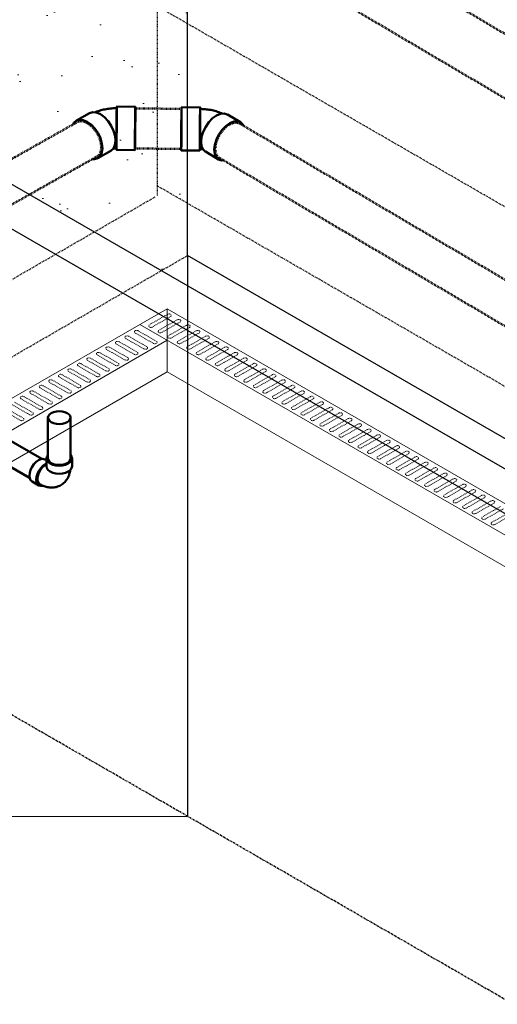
# Model space of a CAD drawing. Header units: inches. Extents: x -17970 to 20481, y 167 to 1796.
# Tile 8 of 35: x 662 to 736, y 1290 to 1443. Entities that reach past the tile are written whole.
import ezdxf

# ---------------------------------------------------------------- set-up
doc = ezdxf.new("R2010")
doc.units = ezdxf.units.IN
doc.header["$LTSCALE"] = 0.4
doc.header["$MEASUREMENT"] = 0
for name, pattern in [('CENTER2', [1.125, 0.75, -0.125, 0.125, -0.125]), ('Dash - 1_16_', [0.1875, 0.125, -0.0625]), ('Dot 1_32_', [0.03125, 0, -0.03125]), ('HIDDEN2', [0.1875, 0.125, -0.0625])]:
    doc.linetypes.add(name, pattern=pattern)
doc.layers.add('G-ANNO-TTLB', color=7, linetype='Continuous')
doc.layers.add('P-PIPE', color=3, linetype='Continuous')
doc.layers.add('M-DETL-LIGHT', color=1, linetype='Continuous', lineweight=0)
doc.layers.add('M-SECT-PATT', color=9, linetype='Continuous', lineweight=18, true_color=0x808080)

# ---------------------------------------------------------------- blocks, each defined once
blk = doc.blocks.new('Bend - PVC - Sch 40 - DWV_USACE - Standard-V1-DRAINAGE ISOMETRIC')
at = {"layer": 'P-PIPE', "color": 90, "lineweight": 50}
for p, q in [((1702.8, 212.65), (1702.8, 211.43)), ((1706.76, 211.43), (1706.76, 212.65)), ((1707.02, 212.51), (1706.77, 212.36)), ((1707.94, 208.46), (1709, 209.08))]:
    blk.add_line(p, q, dxfattribs=at)
for points in [[(1703.06, 213.22, 0), (1702.87, 212.95, 0), (1702.8, 212.65, 0), (1702.87, 212.36, 0), (1703.07, 212.08, 0), (1703.38, 211.85, 0)], [(1703.38, 211.85, 0), (1703.79, 211.66, 0), (1704.27, 211.55, 0), (1704.78, 211.51, 0), (1705.29, 211.55, 0), (1705.77, 211.66, 0), (1706.18, 211.85, 0), (1706.49, 212.08, 0), (1706.69, 212.36, 0), (1706.76, 212.65, 0), (1706.69, 212.95, 0), (1706.53, 213.17, 0)], [(1707.02, 212.51, 0), (1707.31, 212.59, 0), (1707.64, 212.56, 0), (1708.01, 212.41, 0)], [(1708.01, 212.41, 0), (1708.37, 212.14, 0), (1708.71, 211.79, 0), (1709, 211.36, 0), (1709.22, 210.9, 0), (1709.36, 210.43, 0), (1709.41, 209.98, 0), (1709.36, 209.59, 0), (1709.22, 209.28, 0), (1709, 209.08, 0), (1708.99, 209.08, 0)], [(1703.38, 210.62, 0), (1703.07, 210.86, 0), (1702.87, 211.13, 0), (1702.8, 211.43, 0), (1702.8, 211.43, 0)], [(1704.54, 208.51, 0), (1704.38, 208.61, 0), (1704.22, 208.73, 0), (1704.08, 208.85, 0), (1703.94, 208.98, 0), (1703.81, 209.12, 0), (1703.7, 209.26, 0), (1703.59, 209.41, 0), (1703.5, 209.56, 0), (1703.41, 209.72, 0), (1703.34, 209.88, 0), (1703.27, 210.03, 0), (1703.22, 210.2, 0), (1703.17, 210.36, 0), (1703.13, 210.52, 0), (1703.09, 210.68, 0), (1703.07, 210.84, 0), (1703.07, 210.86, 0)], [(1706.76, 211.43, 0), (1706.69, 211.13, 0), (1706.49, 210.86, 0), (1706.18, 210.62, 0), (1705.77, 210.44, 0), (1705.29, 210.33, 0), (1704.78, 210.29, 0), (1704.27, 210.33, 0), (1703.79, 210.44, 0), (1703.38, 210.62, 0)], [(1706.95, 211.79, 0), (1706.79, 211.86, 0)], [(1707.31, 208.41, 0), (1707.65, 208.38, 0), (1707.94, 208.46, 0), (1708.16, 208.67, 0), (1708.3, 208.98, 0), (1708.34, 209.37, 0), (1708.3, 209.82, 0), (1708.16, 210.29, 0), (1707.94, 210.75, 0), (1707.65, 211.17, 0), (1707.31, 211.53, 0), (1706.95, 211.79, 0)], [(1707.74, 208.63, 0), (1708.02, 208.85, 0), (1708.16, 209.23, 0), (1708.16, 209.72, 0), (1708.02, 210.27, 0), (1707.74, 210.81, 0), (1707.37, 211.28, 0), (1706.95, 211.61, 0)], [(1704.54, 208.51, 0), (1704.71, 208.42, 0), (1704.88, 208.34, 0), (1705.06, 208.28, 0), (1705.24, 208.22, 0), (1705.43, 208.18, 0), (1705.61, 208.16, 0), (1705.79, 208.14, 0), (1705.97, 208.13, 0), (1706.15, 208.14, 0), (1706.32, 208.15, 0), (1706.49, 208.18, 0), (1706.66, 208.21, 0), (1706.82, 208.25, 0), (1706.98, 208.29, 0), (1707.14, 208.35, 0), (1707.29, 208.4, 0), (1707.44, 208.47, 0), (1707.59, 208.54, 0), (1707.73, 208.61, 0), (1707.74, 208.63, 0)]]:
    blk.add_polyline3d(points, dxfattribs=at)
blk.add_arc((1706.59, 211.11), 0.613, 54.8013, 71.9437, dxfattribs=at)
blk = doc.blocks.new('Bend - PVC - Sch 40 - DWV_USACE - Standard-1105255-DRAINAGE ISOMETRIC')
at = {"layer": 'P-PIPE', "color": 90, "lineweight": 50}
for p, q in [((1240.88, 524.15), (1236.88, 524.12)), ((1249.56, 521.14), (1246.74, 522.74)), ((1236.96, 514.81), (1240.96, 514.84)), ((1242.15, 514.64), (1244.98, 513.04))]:
    blk.add_line(p, q, dxfattribs=at)
for points in [[(1236.92, 516.79, 0), (1236.91, 517.87, 0), (1236.9, 519.05, 0), (1236.89, 520.27, 0), (1236.88, 521.43, 0), (1236.88, 522.45, 0), (1236.88, 523.27, 0), (1236.88, 523.84, 0), (1236.88, 524.1, 0), (1236.89, 524.05, 0), (1236.9, 523.68, 0), (1236.91, 523.03, 0), (1236.92, 522.13, 0)], [(1240.92, 522.17, 0), (1240.91, 523.06, 0), (1240.9, 523.72, 0), (1240.89, 524.08, 0), (1240.88, 524.13, 0), (1240.88, 523.87, 0), (1240.87, 523.31, 0), (1240.88, 522.49, 0), (1240.88, 521.46, 0), (1240.89, 520.3, 0), (1240.9, 519.09, 0), (1240.91, 517.9, 0), (1240.92, 516.82, 0)], [(1240.92, 521.97, 0), (1240.92, 522.52, 0), (1240.91, 522.98, 0), (1240.9, 523.35, 0), (1240.9, 523.62, 0), (1240.89, 523.77, 0), (1240.89, 523.81, 0), (1240.88, 523.72, 0), (1240.88, 523.53, 0), (1240.88, 523.22, 0), (1240.88, 522.81, 0), (1240.88, 522.31, 0), (1240.88, 521.74, 0), (1240.89, 521.1, 0), (1240.89, 520.42, 0), (1240.9, 519.71, 0), (1240.9, 519, 0), (1240.91, 518.3, 0), (1240.92, 517.64, 0), (1240.92, 517.02, 0)], [(1245.59, 522.92, 0), (1245.46, 522.98, 0), (1245.18, 523.09, 0), (1244.89, 523.19, 0), (1244.61, 523.28, 0), (1244.32, 523.36, 0), (1244.03, 523.44, 0), (1243.74, 523.51, 0), (1243.45, 523.57, 0), (1243.15, 523.63, 0), (1242.86, 523.67, 0), (1242.56, 523.71, 0), (1242.27, 523.75, 0), (1241.97, 523.77, 0), (1241.67, 523.79, 0), (1241.37, 523.8, 0), (1241.08, 523.81, 0), (1240.89, 523.81, 0)], [(1236.92, 522.13, 0), (1236.94, 521.06, 0), (1236.95, 519.87, 0), (1236.96, 518.65, 0), (1236.97, 517.5, 0), (1236.97, 516.47, 0), (1236.97, 515.65, 0), (1236.97, 515.09, 0), (1236.97, 514.82, 0), (1236.96, 514.88, 0), (1236.95, 515.24, 0), (1236.94, 515.89, 0), (1236.92, 516.79, 0)], [(1240.92, 516.82, 0), (1240.94, 515.93, 0), (1240.95, 515.28, 0), (1240.96, 514.91, 0), (1240.97, 514.86, 0), (1240.97, 515.12, 0), (1240.97, 515.68, 0), (1240.97, 516.5, 0), (1240.97, 517.53, 0), (1240.96, 518.69, 0), (1240.95, 519.9, 0), (1240.94, 521.09, 0), (1240.92, 522.17, 0)], [(1240.92, 517.02, 0), (1240.93, 516.47, 0), (1240.94, 516.01, 0), (1240.94, 515.64, 0), (1240.95, 515.37, 0), (1240.96, 515.22, 0), (1240.96, 515.19, 0), (1240.96, 515.27, 0), (1240.97, 515.46, 0), (1240.97, 515.77, 0), (1240.97, 516.18, 0), (1240.97, 516.68, 0), (1240.96, 517.26, 0), (1240.96, 517.89, 0), (1240.96, 518.57, 0), (1240.95, 519.28, 0), (1240.94, 519.99, 0), (1240.94, 520.69, 0), (1240.93, 521.36, 0), (1240.92, 521.97, 0)], [(1241.15, 516.77, 0), (1241.25, 517.82, 0), (1241.57, 518.93, 0), (1242.08, 520.03, 0), (1242.76, 521.03, 0), (1243.55, 521.88, 0), (1244.4, 522.5, 0), (1245.25, 522.87, 0), (1246.05, 522.95, 0), (1246.74, 522.74, 0)], [(1250.27, 520.29, 0), (1250.1, 520.66, 0), (1249.57, 521.14, 0), (1248.88, 521.35, 0), (1248.08, 521.27, 0), (1247.22, 520.9, 0), (1246.37, 520.28, 0), (1245.59, 519.43, 0), (1244.91, 518.43, 0), (1244.4, 517.34, 0), (1244.08, 516.22, 0), (1243.98, 515.17, 0)], [(1242.15, 514.64, 0), (1241.62, 515.12, 0), (1241.28, 515.85, 0), (1241.15, 516.77, 0)], [(1241.55, 515.15, 0), (1241.51, 515.15, 0), (1241.42, 515.16, 0), (1241.32, 515.17, 0), (1241.22, 515.18, 0), (1241.12, 515.18, 0), (1241.02, 515.18, 0), (1240.96, 515.18, 0)], [(1243.98, 515.17, 0), (1244.11, 514.25, 0), (1244.45, 513.52, 0), (1244.98, 513.04, 0), (1245.67, 512.83, 0), (1245.93, 512.86, 0)]]:
    blk.add_polyline3d(points, dxfattribs=at)
blk = doc.blocks.new('Bend - PVC - Sch 40 - DWV_USACE - Standard-V24-DRAINAGE ISOMETRIC')
at = {"layer": 'P-PIPE', "color": 90, "lineweight": 50}
for p, q in [((1226.93, 524.03), (1222.93, 524)), ((1217.08, 522.48), (1214.26, 520.81)), ((1218.98, 512.79), (1221.81, 514.46)), ((1223.01, 514.69), (1227.01, 514.72))]:
    blk.add_line(p, q, dxfattribs=at)
for points in [[(1222.97, 516.64, 0), (1222.96, 517.71, 0), (1222.95, 518.9, 0), (1222.94, 520.11, 0), (1222.93, 521.27, 0), (1222.92, 522.3, 0), (1222.92, 523.13, 0), (1222.92, 523.7, 0), (1222.93, 523.98, 0), (1222.93, 523.93, 0), (1222.94, 523.58, 0), (1222.96, 522.94, 0), (1222.97, 522.05, 0)], [(1226.97, 522.08, 0), (1226.96, 522.97, 0), (1226.94, 523.61, 0), (1226.93, 523.97, 0), (1226.93, 524.01, 0), (1226.92, 523.74, 0), (1226.92, 523.17, 0), (1226.92, 522.34, 0), (1226.93, 521.31, 0), (1226.93, 520.14, 0), (1226.94, 518.93, 0), (1226.96, 517.75, 0), (1226.97, 516.67, 0)], [(1217.08, 522.48, 0), (1217.09, 522.48, 0), (1217.76, 522.69, 0), (1218.55, 522.61, 0), (1219.4, 522.26, 0), (1220.25, 521.64, 0), (1221.05, 520.81, 0), (1221.74, 519.81, 0), (1222.27, 518.73, 0), (1222.61, 517.63, 0), (1222.74, 516.58, 0)], [(1218.21, 522.67, 0), (1218.36, 522.74, 0), (1218.64, 522.85, 0), (1218.92, 522.96, 0), (1219.21, 523.06, 0), (1219.49, 523.15, 0), (1219.78, 523.23, 0), (1220.07, 523.3, 0), (1220.37, 523.37, 0), (1220.66, 523.43, 0), (1220.96, 523.48, 0), (1221.25, 523.53, 0), (1221.55, 523.57, 0), (1221.85, 523.6, 0), (1222.14, 523.62, 0), (1222.44, 523.64, 0), (1222.74, 523.65, 0), (1222.93, 523.66, 0)], [(1222.97, 521.85, 0), (1222.96, 522.39, 0), (1222.95, 522.85, 0), (1222.95, 523.22, 0), (1222.94, 523.48, 0), (1222.94, 523.62, 0), (1222.93, 523.65, 0), (1222.93, 523.56, 0), (1222.93, 523.36, 0), (1222.92, 523.05, 0), (1222.92, 522.63, 0), (1222.93, 522.13, 0), (1222.93, 521.55, 0), (1222.93, 520.91, 0), (1222.94, 520.23, 0), (1222.94, 519.52, 0), (1222.95, 518.81, 0), (1222.95, 518.11, 0), (1222.96, 517.45, 0), (1222.97, 516.84, 0)], [(1222.97, 522.05, 0), (1222.98, 520.97, 0), (1222.99, 519.79, 0), (1223, 518.58, 0), (1223.01, 517.41, 0), (1223.02, 516.38, 0), (1223.02, 515.55, 0), (1223.02, 514.98, 0), (1223.01, 514.71, 0), (1223, 514.75, 0), (1222.99, 515.11, 0), (1222.98, 515.75, 0), (1222.97, 516.64, 0)], [(1222.97, 516.84, 0), (1222.98, 516.29, 0), (1222.98, 515.83, 0), (1222.99, 515.47, 0), (1223, 515.21, 0), (1223, 515.06, 0), (1223.01, 515.03, 0), (1223.01, 515.12, 0), (1223.01, 515.33, 0), (1223.01, 515.64, 0), (1223.01, 516.05, 0), (1223.01, 516.55, 0), (1223.01, 517.13, 0), (1223.01, 517.77, 0), (1223, 518.46, 0), (1223, 519.16, 0), (1222.99, 519.88, 0), (1222.98, 520.57, 0), (1222.98, 521.24, 0), (1222.97, 521.85, 0)], [(1226.97, 516.67, 0), (1226.98, 515.78, 0), (1226.99, 515.14, 0), (1227, 514.79, 0), (1227.01, 514.74, 0), (1227.02, 515.02, 0), (1227.02, 515.59, 0), (1227.02, 516.42, 0), (1227.01, 517.45, 0), (1227, 518.61, 0), (1226.99, 519.82, 0), (1226.98, 521.01, 0), (1226.97, 522.08, 0)], [(1219.91, 514.91, 0), (1219.79, 515.96, 0), (1219.45, 517.06, 0), (1218.91, 518.15, 0), (1218.22, 519.14, 0), (1217.42, 519.97, 0), (1216.57, 520.59, 0), (1215.72, 520.95, 0), (1214.93, 521.02, 0), (1214.26, 520.81, 0), (1213.74, 520.33, 0), (1213.61, 520.02, 0)], [(1222.74, 516.58, 0), (1222.64, 515.66, 0), (1222.32, 514.94, 0), (1221.81, 514.45, 0)], [(1217.89, 512.61, 0), (1218.31, 512.57, 0), (1218.98, 512.79, 0), (1219.49, 513.27, 0), (1219.81, 514, 0), (1219.91, 514.91, 0)], [(1222.33, 514.97, 0), (1222.37, 514.98, 0), (1222.46, 514.99, 0), (1222.55, 515, 0), (1222.65, 515.01, 0), (1222.75, 515.02, 0), (1222.84, 515.03, 0), (1222.94, 515.03, 0), (1223.01, 515.03, 0)]]:
    blk.add_polyline3d(points, dxfattribs=at)
blk = doc.blocks.new('base isometric')
at = {"layer": 'M-SECT-PATT', "ltscale": 12}
h = blk.add_hatch(dxfattribs=at)
h.set_pattern_fill('AR-SAND', color=256, scale=8)
h.paths.add_polyline_path([(537.54, 1488.61), (687.54, 1575.21), (687.86, 1406.53), (683.79, 1404.17)])
at = {"layer": 'M-DETL-LIGHT'}
for p, q in [((553.94, 1322.79), (684.68, 1398.28)), ((684.68, 1398.28), (1502.54, 926.09)), ((684.68, 1393.38), (684.68, 1398.28)), ((1498.29, 923.64), (680.44, 1395.83)), ((684.68, 1393.38), (562.42, 1322.79)), ((684.68, 1388.48), (684.68, 1393.38)), ((562.42, 1317.89), (684.68, 1388.48)), ((684.68, 1388.48), (1498.29, 918.74))]:
    blk.add_line(p, q, dxfattribs=at)
at = {"layer": 'M-DETL-LIGHT', "linetype": 'HIDDEN2'}
for p, q in [((684.74, 1397.4), (681.95, 1395.81)), ((685.21, 1397.06), (682.37, 1395.44)), ((686.22, 1396.55), (683.43, 1394.95)), ((686.68, 1396.21), (683.84, 1394.59)), ((687.69, 1395.7), (684.9, 1394.1)), ((678.73, 1394), (681.52, 1392.4)), ((679.74, 1394.51), (682.58, 1392.89)), ((680.2, 1394.85), (682.99, 1393.25)), ((688.16, 1395.36), (685.32, 1393.74)), ((689.16, 1394.85), (686.37, 1393.25)), ((689.63, 1394.51), (686.79, 1392.89)), ((690.64, 1394), (687.85, 1392.4)), ((676.79, 1392.81), (679.63, 1391.18)), ((677.26, 1393.15), (680.05, 1391.55)), ((678.26, 1393.66), (681.1, 1392.04)), ((691.1, 1393.66), (688.26, 1392.04)), ((692.11, 1393.15), (689.32, 1391.55)), ((692.58, 1392.81), (689.74, 1391.18)), ((673.84, 1391.11), (676.68, 1389.48)), ((674.31, 1391.44), (677.1, 1389.85)), ((675.31, 1391.96), (678.16, 1390.33)), ((675.78, 1392.29), (678.57, 1390.7)), ((693.59, 1392.29), (690.8, 1390.7)), ((694.05, 1391.96), (691.21, 1390.33)), ((695.06, 1391.44), (692.27, 1389.85)), ((695.53, 1391.11), (692.69, 1389.48)), ((670.89, 1389.4), (673.73, 1387.78)), ((671.36, 1389.74), (674.15, 1388.15)), ((672.37, 1390.26), (675.21, 1388.63)), ((672.83, 1390.59), (675.62, 1389)), ((696.54, 1390.59), (693.75, 1389)), ((697, 1390.26), (694.16, 1388.63)), ((698.01, 1389.74), (695.22, 1388.15)), ((698.48, 1389.4), (695.64, 1387.78)), ((668.41, 1388.04), (671.2, 1386.44)), ((669.42, 1388.55), (672.26, 1386.93)), ((669.88, 1388.89), (672.67, 1387.29)), ((699.48, 1388.89), (696.69, 1387.29)), ((699.95, 1388.55), (697.11, 1386.93)), ((700.96, 1388.04), (698.17, 1386.44)), ((665.46, 1386.34), (668.25, 1384.74)), ((666.47, 1386.85), (669.31, 1385.23)), ((666.94, 1387.19), (669.73, 1385.59)), ((667.94, 1387.7), (670.78, 1386.08)), ((701.42, 1387.7), (698.58, 1386.08)), ((702.43, 1387.19), (699.64, 1385.59)), ((702.9, 1386.85), (700.06, 1385.23)), ((703.91, 1386.34), (701.12, 1384.74)), ((663.52, 1385.15), (666.36, 1383.52)), ((663.99, 1385.48), (666.78, 1383.89)), ((665, 1386), (667.84, 1384.38)), ((704.37, 1386), (701.53, 1384.38)), ((705.38, 1385.48), (702.59, 1383.89)), ((705.85, 1385.15), (703.01, 1383.52)), ((660.57, 1383.45), (663.41, 1381.82)), ((661.04, 1383.78), (663.83, 1382.19)), ((662.05, 1384.3), (664.89, 1382.67)), ((662.51, 1384.63), (665.3, 1383.04)), ((706.86, 1384.63), (704.07, 1383.04)), ((707.32, 1384.3), (704.48, 1382.67)), ((708.33, 1383.78), (705.54, 1382.19)), ((708.8, 1383.45), (705.95, 1381.82)), ((659.1, 1382.6), (661.94, 1380.97)), ((659.56, 1382.93), (662.35, 1381.34)), ((709.8, 1382.93), (707.01, 1381.34)), ((710.27, 1382.6), (707.43, 1380.97)), ((711.28, 1382.08), (708.49, 1380.48)), ((711.74, 1381.74), (708.9, 1380.12)), ((712.75, 1381.23), (709.96, 1379.63)), ((713.22, 1380.89), (710.38, 1379.27)), ((714.23, 1380.38), (711.44, 1378.78)), ((714.69, 1380.04), (711.85, 1378.42)), ((715.7, 1379.53), (712.91, 1377.93)), ((716.17, 1379.19), (713.33, 1377.57)), ((717.18, 1378.68), (714.39, 1377.08)), ((717.64, 1378.34), (714.8, 1376.71)), ((718.65, 1377.82), (715.86, 1376.23)), ((719.12, 1377.49), (716.27, 1375.86)), ((720.12, 1376.97), (717.33, 1375.38)), ((720.59, 1376.64), (717.75, 1375.01)), ((721.6, 1376.12), (718.81, 1374.53)), ((722.06, 1375.79), (719.22, 1374.16)), ((723.07, 1375.27), (720.28, 1373.68)), ((723.54, 1374.93), (720.7, 1373.31)), ((724.55, 1374.42), (721.76, 1372.82)), ((725.01, 1374.08), (722.17, 1372.46)), ((726.02, 1373.57), (723.23, 1371.97)), ((726.49, 1373.23), (723.65, 1371.61)), ((727.49, 1372.72), (724.7, 1371.12)), ((727.96, 1372.38), (725.12, 1370.76)), ((728.97, 1371.87), (726.18, 1370.27)), ((729.44, 1371.53), (726.59, 1369.91)), ((730.44, 1371.02), (727.65, 1369.42)), ((730.91, 1370.68), (728.07, 1369.05)), ((731.92, 1370.16), (729.13, 1368.57)), ((732.38, 1369.83), (729.54, 1368.2)), ((733.39, 1369.31), (730.6, 1367.72)), ((733.86, 1368.98), (731.02, 1367.35)), ((734.87, 1368.46), (732.08, 1366.87)), ((735.33, 1368.13), (732.49, 1366.5)), ((736.34, 1367.61), (733.55, 1366.02)), ((736.81, 1367.27), (733.97, 1365.65)), ((737.81, 1366.76), (735.02, 1365.16)), ((738.28, 1366.42), (735.44, 1364.8))]:
    blk.add_line(p, q, dxfattribs=at)
at = {"layer": 'M-DETL-LIGHT', "linetype": 'HIDDEN2', "extrusion": (0, 0, -1)}
for centre, start_param, end_param in [((684.97, 1397.23), 4.095331, 7.203451), ((682.18, 1395.63), 0.920266, 4.095331), ((686.44, 1396.38), 4.095331, 7.203451), ((687.92, 1395.53), 4.095331, 7.203451), ((683.65, 1394.78), 0.920266, 4.095331), ((685.13, 1393.93), 0.920266, 4.095331), ((689.39, 1394.68), 4.095331, 7.203451), ((690.87, 1393.83), 4.095331, 7.203451), ((686.6, 1393.08), 0.920266, 4.095331), ((688.08, 1392.23), 0.920266, 4.095331), ((692.34, 1392.97), 4.095331, 7.203451), ((693.82, 1392.12), 4.095331, 7.203451), ((689.55, 1391.38), 0.920266, 4.095331), ((695.29, 1391.27), 4.095331, 7.203451), ((691.03, 1390.53), 0.920266, 4.095331), ((692.5, 1389.68), 0.920266, 4.095331), ((696.76, 1390.42), 4.095331, 7.203451), ((698.24, 1389.57), 4.095331, 7.203451), ((693.97, 1388.83), 0.920266, 4.095331), ((695.45, 1387.97), 0.920266, 4.095331), ((699.71, 1388.72), 4.095331, 7.203451), ((701.19, 1387.87), 4.095331, 7.203451), ((696.92, 1387.12), 0.920266, 4.095331), ((698.4, 1386.27), 0.920266, 4.095331), ((702.66, 1387.02), 4.095331, 7.203451), ((704.14, 1386.17), 4.095331, 7.203451), ((699.87, 1385.42), 0.920266, 4.095331), ((701.35, 1384.57), 0.920266, 4.095331), ((705.61, 1385.31), 4.095331, 7.203451), ((707.08, 1384.46), 4.095331, 7.203451), ((702.82, 1383.72), 0.920266, 4.095331), ((708.56, 1383.61), 4.095331, 7.203451), ((704.29, 1382.87), 0.920266, 4.095331), ((705.77, 1382.02), 0.920266, 4.095331), ((710.03, 1382.76), 4.095331, 7.203451), ((711.51, 1381.91), 4.095331, 7.203451), ((707.24, 1381.16), 0.920266, 4.095331), ((708.72, 1380.31), 0.920266, 4.095331), ((712.98, 1381.06), 4.095331, 7.203451), ((714.46, 1380.21), 4.095331, 7.203451), ((710.19, 1379.46), 0.920266, 4.095331), ((711.67, 1378.61), 0.920266, 4.095331), ((715.93, 1379.36), 4.095331, 7.203451), ((717.4, 1378.5), 4.095331, 7.203451), ((713.14, 1377.76), 0.920266, 4.095331), ((714.61, 1376.91), 0.920266, 4.095331), ((718.88, 1377.65), 4.095331, 7.203451), ((720.35, 1376.8), 4.095331, 7.203451), ((716.09, 1376.06), 0.920266, 4.095331), ((721.83, 1375.95), 4.095331, 7.203451), ((717.56, 1375.21), 0.920266, 4.095331), ((719.04, 1374.36), 0.920266, 4.095331), ((723.3, 1375.1), 4.095331, 7.203451), ((724.77, 1374.25), 4.095331, 7.203451), ((720.51, 1373.5), 0.920266, 4.095331), ((721.98, 1372.65), 0.920266, 4.095331), ((726.25, 1373.4), 4.095331, 7.203451), ((727.72, 1372.55), 4.095331, 7.203451), ((723.46, 1371.8), 0.920266, 4.095331), ((724.93, 1370.95), 0.920266, 4.095331), ((729.2, 1371.7), 4.095331, 7.203451), ((730.67, 1370.84), 4.095331, 7.203451), ((726.41, 1370.1), 0.920266, 4.095331), ((732.15, 1369.99), 4.095331, 7.203451), ((727.88, 1369.25), 0.920266, 4.095331), ((729.36, 1368.4), 0.920266, 4.095331), ((733.62, 1369.14), 4.095331, 7.203451), ((735.09, 1368.29), 4.095331, 7.203451), ((730.83, 1367.55), 0.920266, 4.095331), ((732.3, 1366.7), 0.920266, 4.095331), ((733.78, 1365.84), 0.920266, 4.095331), ((735.25, 1364.99), 0.920266, 4.095331)]:
    blk.add_ellipse(centre, major_axis=(0.355, 0.042), ratio=0.675017, start_param=start_param, end_param=end_param, dxfattribs=at)
at = {"layer": 'M-DETL-LIGHT', "linetype": 'HIDDEN2'}
for centre, start_param, end_param in [((678.5, 1393.83), 4.095331, 7.203451), ((679.98, 1394.68), 4.095331, 7.203451), ((675.55, 1392.12), 4.095331, 7.203451), ((677.03, 1392.97), 4.095331, 7.203451), ((681.29, 1392.23), 0.920266, 4.095331), ((682.77, 1393.08), 0.920266, 4.095331), ((674.08, 1391.27), 4.095331, 7.203451), ((679.82, 1391.38), 0.920266, 4.095331), ((671.13, 1389.57), 4.095331, 7.203451), ((672.6, 1390.42), 4.095331, 7.203451), ((676.87, 1389.68), 0.920266, 4.095331), ((678.34, 1390.53), 0.920266, 4.095331), ((668.18, 1387.87), 4.095331, 7.203451), ((669.66, 1388.72), 4.095331, 7.203451), ((673.92, 1387.97), 0.920266, 4.095331), ((675.39, 1388.83), 0.920266, 4.095331), ((665.23, 1386.17), 4.095331, 7.203451), ((666.71, 1387.02), 4.095331, 7.203451), ((670.97, 1386.27), 0.920266, 4.095331), ((672.45, 1387.12), 0.920266, 4.095331), ((662.28, 1384.46), 4.095331, 7.203451), ((663.76, 1385.31), 4.095331, 7.203451), ((668.02, 1384.57), 0.920266, 4.095331), ((669.5, 1385.42), 0.920266, 4.095331), ((666.55, 1383.72), 0.920266, 4.095331), ((663.6, 1382.02), 0.920266, 4.095331), ((665.07, 1382.87), 0.920266, 4.095331), ((662.13, 1381.16), 0.920266, 4.095331)]:
    blk.add_ellipse(centre, major_axis=(-0.355, 0.042), ratio=0.675017, start_param=start_param, end_param=end_param, dxfattribs=at)
at = {"layer": 'M-SECT-PATT', "linetype": 'HIDDEN2', "lineweight": -3}
for p, q in [((683.15, 1584.67), (683.15, 1415.81)), ((871.72, 1336.31), (669.07, 1453.31)), ((1493.3, 949.59), (683.15, 1417.33)), ((521.15, 1322.28), (682.84, 1415.63)), ((537.54, 1319.74), (687.86, 1406.53))]:
    blk.add_line(p, q, dxfattribs=at)
at = {"layer": 'M-SECT-PATT', "lineweight": -3}
for p, q in [((687.86, 1406.53), (687.86, 1575.39)), ((1229.46, 1082.2), (521.15, 1491.14)), ((1261.86, 1070.42), (537.54, 1488.61)), ((1266.07, 1072.69), (687.86, 1406.53)), ((687.86, 1406.53), (687.86, 1319.56)), ((537.54, 1319.74), (687.86, 1319.56))]:
    blk.add_line(p, q, dxfattribs=at)
at = {"layer": 'M-SECT-PATT', "linetype": 'CENTER2', "lineweight": -3}
blk.add_line((1521.87, 838.04), (525.82, 1413.12), dxfattribs=at)
at = {"layer": 'P-PIPE', "color": 90, "linetype": 'Dash - 1_16_', "lineweight": 50}
for p, q in [((875.67, 1359.19), (692.42, 1467.18)), ((688.09, 1459.74), (871.74, 1351.5)), ((679.75, 1429.33), (686.92, 1429.27)), ((595.63, 1384.89), (670.73, 1427.2)), ((827.85, 1349.26), (695.92, 1427)), ((686.87, 1423.06), (679.7, 1423.12)), ((673.87, 1421.91), (598.54, 1379.4)), ((692.8, 1421.65), (825.02, 1343.72))]:
    blk.add_line(p, q, dxfattribs=at)
at = {"layer": 'P-PIPE', "color": 90, "lineweight": 50}
for p, q in [((590.23, 1418.31), (665.26, 1374.99)), ((663.38, 1372.03), (588.49, 1415.28)), ((666.22, 1375.06), (666.22, 1381.39)), ((669.72, 1381.39), (669.72, 1375.06))]:
    blk.add_line(p, q, dxfattribs=at)
at = {"layer": 'P-PIPE', "color": 90, "linetype": 'Dot 1_32_', "lineweight": 50}
for points in [[(679.73, 1428.02, 0), (679.73, 1428.61, 0), (679.74, 1429.05, 0), (679.75, 1429.29, 0), (679.75, 1429.32, 0), (679.76, 1429.14, 0), (679.76, 1428.76, 0)], [(686.92, 1428.7, 0), (686.92, 1429.08, 0), (686.92, 1429.26, 0), (686.91, 1429.23, 0), (686.91, 1428.99, 0), (686.9, 1428.55, 0), (686.89, 1427.96, 0)], [(679.69, 1423.69, 0), (679.69, 1424.24, 0), (679.7, 1424.93, 0), (679.7, 1425.7, 0), (679.71, 1426.51, 0), (679.72, 1427.3, 0), (679.73, 1428.02, 0)], [(679.76, 1428.76, 0), (679.76, 1428.21, 0), (679.75, 1427.53, 0), (679.75, 1426.75, 0), (679.74, 1425.94, 0), (679.73, 1425.15, 0), (679.73, 1424.44, 0)], [(686.89, 1427.96, 0), (686.88, 1427.24, 0), (686.88, 1426.45, 0), (686.87, 1425.64, 0), (686.86, 1424.87, 0), (686.86, 1424.18, 0), (686.86, 1423.63, 0)], [(686.89, 1424.37, 0), (686.9, 1425.09, 0), (686.91, 1425.88, 0), (686.91, 1426.69, 0), (686.92, 1427.47, 0), (686.92, 1428.15, 0), (686.92, 1428.7, 0)], [(672.3, 1427.07, 0), (671.73, 1427.31, 0), (671.2, 1427.36, 0), (670.74, 1427.22, 0)], [(674.47, 1423.25, 0), (674.4, 1423.96, 0), (674.19, 1424.7, 0), (673.84, 1425.43, 0), (673.39, 1426.09, 0), (672.86, 1426.65, 0), (672.3, 1427.07, 0)], [(694.37, 1426.83, 0), (693.8, 1426.42, 0), (693.26, 1425.86, 0), (692.81, 1425.2, 0), (692.45, 1424.47, 0), (692.23, 1423.74, 0), (692.15, 1423.04, 0)], [(695.89, 1427, 0), (695.46, 1427.13, 0), (694.93, 1427.07, 0), (694.37, 1426.83, 0)], [(679.73, 1424.44, 0), (679.72, 1423.84, 0), (679.71, 1423.41, 0), (679.7, 1423.17, 0), (679.7, 1423.14, 0), (679.69, 1423.32, 0), (679.69, 1423.69, 0)], [(673.81, 1421.82, 0), (674.16, 1422.15, 0), (674.39, 1422.64, 0), (674.47, 1423.25, 0)], [(686.86, 1423.63, 0), (686.86, 1423.25, 0), (686.86, 1423.08, 0), (686.87, 1423.11, 0), (686.88, 1423.35, 0), (686.88, 1423.78, 0), (686.89, 1424.37, 0)], [(692.15, 1423.04, 0), (692.22, 1422.43, 0), (692.43, 1421.95, 0), (692.77, 1421.63, 0)]]:
    blk.add_polyline3d(points, dxfattribs=at)
at = {"layer": 'P-PIPE', "color": 90, "lineweight": 50}
for points in [[(666.74, 1380.67, 0), (666.46, 1380.88, 0), (666.28, 1381.13, 0), (666.22, 1381.39, 0), (666.28, 1381.65, 0), (666.46, 1381.89, 0), (666.74, 1382.1, 0)], [(666.74, 1382.1, 0), (667.1, 1382.26, 0), (667.52, 1382.36, 0), (667.97, 1382.4, 0), (668.43, 1382.36, 0), (668.85, 1382.26, 0), (669.21, 1382.1, 0)], [(669.21, 1382.1, 0), (669.49, 1381.89, 0), (669.66, 1381.65, 0), (669.72, 1381.39, 0), (669.66, 1381.13, 0), (669.49, 1380.88, 0), (669.21, 1380.67, 0)], [(669.21, 1380.67, 0), (668.85, 1380.51, 0), (668.43, 1380.41, 0), (667.97, 1380.38, 0), (667.52, 1380.41, 0), (667.1, 1380.51, 0), (666.74, 1380.67, 0)], [(666.22, 1375.06, 0), (666.28, 1374.8, 0), (666.46, 1374.55, 0), (666.74, 1374.34, 0)], [(666.74, 1374.34, 0), (667.1, 1374.18, 0), (667.52, 1374.08, 0), (667.97, 1374.05, 0), (668.43, 1374.08, 0), (668.85, 1374.18, 0), (669.21, 1374.34, 0)], [(669.21, 1374.34, 0), (669.49, 1374.55, 0), (669.66, 1374.8, 0), (669.72, 1375.05, 0)]]:
    blk.add_polyline3d(points, dxfattribs=at)
at = {"layer": 'P-PIPE', "color": 90, "lineweight": 50, "xscale": -0.719923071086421, "yscale": 0.719923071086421, "zscale": 0.719923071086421}
for name in ['Bend - PVC - Sch 40 - DWV_USACE - Standard-1105255-DRAINAGE ISOMETRIC', 'Bend - PVC - Sch 40 - DWV_USACE - Standard-V24-DRAINAGE ISOMETRIC']:
    blk.add_blockref(name, (1570.22, 1052.26), dxfattribs=at)
at = {"layer": 'P-PIPE', "color": 90, "lineweight": 50, "xscale": -1}
blk.add_blockref('Bend - PVC - Sch 40 - DWV_USACE - Standard-V1-DRAINAGE ISOMETRIC', (2372.75, 1162.41), dxfattribs=at)

msp = doc.modelspace()

# ---------------------------------------------------------------- block references
at = {"layer": 'G-ANNO-TTLB', "color": 4}
msp.add_blockref('base isometric', (0, 0), dxfattribs=at)

doc.saveas('drawing.dxf')
